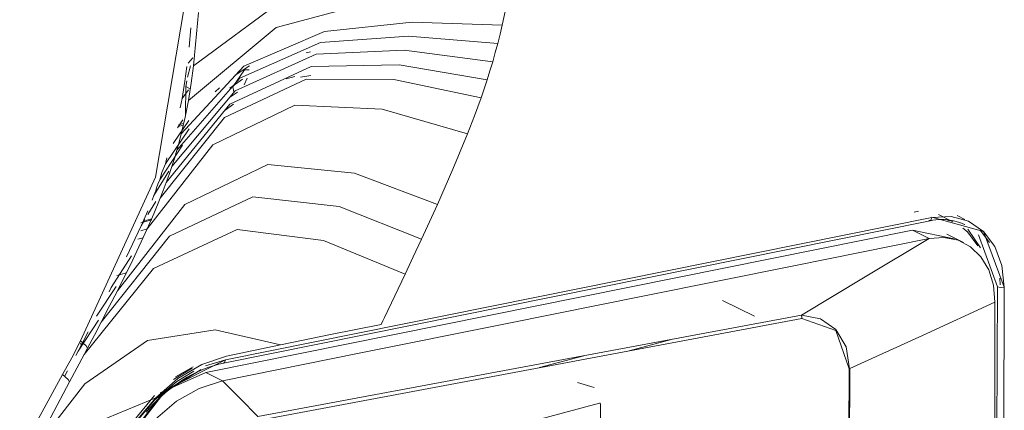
# Model space of a CAD drawing. Header units: millimetres. Extents: x 37081 to 77972, y -4495 to 22354.
# Tile 26 of 109: x 46085 to 46225, y 1265 to 1320. Entities that reach past the tile are written whole.
import ezdxf

# ---------------------------------------------------------------- set-up
doc = ezdxf.new("R2010")
doc.units = ezdxf.units.MM
doc.layers.add('G-XREF-____-OTLN', color=8, linetype='Continuous', lineweight=9)
doc.layers.add('M-EQPM-____-OTLN', color=50, linetype='Continuous', lineweight=20)

# ---------------------------------------------------------------- blocks, each defined once
blk = doc.blocks.new('City Class FR - City Class F_iam-1595380-_3D_ копия 2')
at = {"layer": 'G-XREF-____-OTLN'}
for p, q in [((46109.6, 1313.72), (46110.32, 1321.32)), ((46109.23, 1319.11), (46108.98, 1316.35)), ((46108.83, 1314.1), (46109.47, 1314.85)), ((46125.68, 1315.54), (46126.33, 1315.68)), ((46108.74, 1312.1), (46109.18, 1313.69)), ((46109.26, 1311.25), (46109.6, 1313.72)), ((46115.52, 1312.36), (46117.57, 1313.7)), ((46108.47, 1310.74), (46108.62, 1311.55)), ((46114.77, 1310.52), (46116.58, 1311.78)), ((46116.82, 1311), (46117.27, 1311.96)), ((46122.85, 1311.87), (46124.09, 1312.2)), ((46124.9, 1312.11), (46126.37, 1312.34)), ((46107.96, 1309.05), (46108.88, 1310.27)), ((46108.46, 1306.75), (46108.47, 1310.74)), ((46108.47, 1310.74), (46109.13, 1310.42)), ((46108.86, 1308.78), (46109.26, 1311.25)), ((46112.67, 1310.01), (46113.3, 1310.58)), ((46115.19, 1310.72), (46115.33, 1309.99)), ((46107.96, 1309.05), (46107.7, 1307.69)), ((46114.75, 1309.17), (46115.86, 1309.95)), ((46114.1, 1307.37), (46115.29, 1308.22)), ((46106.69, 1302.64), (46108.93, 1305.88)), ((46107.29, 1304.86), (46108.06, 1306)), ((46105.58, 1299.71), (46108.96, 1304.72)), ((46108.11, 1305.23), (46107.4, 1305.04)), ((46108.18, 1305.48), (46107.44, 1305.29)), ((46104.79, 1297.44), (46108.01, 1302.37)), ((46105.78, 1300.59), (46105.58, 1299.71)), ((46103.94, 1295.2), (46106.08, 1298.66)), ((46103.94, 1295.2), (46103.67, 1294.53)), ((46103.05, 1292.47), (46104.22, 1294.32)), ((46103.04, 1293.02), (46102.09, 1290.85)), ((46103.63, 1291.88), (46102.74, 1291.64)), ((46114.16, 1271.75), (46215.13, 1292.07)), ((46213.19, 1292.94), (46212.56, 1292.81)), ((46218.12, 1291.46), (46216.04, 1292.48)), ((46217, 1291.78), (46217.59, 1291.71)), ((46217.65, 1291.59), (46217.13, 1291.77)), ((46219.84, 1291.79), (46218.71, 1292.34)), ((46102.09, 1290.85), (46100.03, 1286.44)), ((46103.65, 1291.73), (46102.04, 1291.3)), ((46102.05, 1290.17), (46102.99, 1290.42)), ((46102.1, 1290.85), (46102.62, 1291.75)), ((46113.88, 1271.27), (46214.85, 1291.59)), ((46222.05, 1287.71), (46220.27, 1290.4)), ((46102.39, 1289.14), (46101.63, 1288.94)), ((46111.36, 1269.91), (46212.32, 1290.23)), ((46212.32, 1290.23), (46218.32, 1288.99)), ((46212.32, 1290.23), (46214.71, 1289.05)), ((46219.62, 1288.49), (46217.24, 1289.66)), ((46221.77, 1289.6), (46224.48, 1282.16)), ((46223.36, 1288.48), (46222, 1290.27)), ((46222, 1290.27), (46223.36, 1288.48)), ((46097.84, 1282.07), (46100.72, 1286.58)), ((46098.65, 1283.78), (46099.99, 1284.14)), ((46224.85, 1282.42), (46224.82, 1283.39)), ((46224.82, 1283.39), (46224.85, 1282.42)), ((46098.53, 1282.2), (46095.75, 1277.97)), ((46097.53, 1281.46), (46097.84, 1282.07)), ((46224.48, 1282.16), (46224.3, 1221.44)), ((46225.25, 1221.39), (46225.44, 1282.12)), ((46225.46, 1282.1), (46225.28, 1221.38)), ((46189.75, 1277.99), (46185.21, 1280.22)), ((46199.2, 1277.59), (46196.48, 1278.11)), ((46093.1, 1272.98), (46096.01, 1277.39)), ((46136.39, 1276.8), (46129.18, 1275.35)), ((46094.55, 1275.73), (46093.58, 1273.89)), ((46093.46, 1274.11), (46093.58, 1273.89)), ((46178.05, 1274.68), (46171.84, 1273.02)), ((46092.76, 1272.35), (46093.1, 1272.98)), ((46159.04, 1270.63), (46165.38, 1272.32)), ((46107.01, 1269.3), (46109.53, 1270.74)), ((46109.53, 1270.74), (46107.01, 1269.3)), ((46114.16, 1271.75), (46111.31, 1270.9)), ((46091.17, 1269.37), (46091.59, 1270.16)), ((46104.83, 1267.01), (46111.36, 1269.91)), ((46109.38, 1270.56), (46106.72, 1268.93)), ((46111.36, 1269.91), (46113.74, 1268.73)), ((46203.28, 1270.46), (46203.14, 1225.55)), ((46166.86, 1267.8), (46164.46, 1268.5)), ((46104, 1266.63), (46100.51, 1262.38)), ((46133.91, 1256.55), (46167.59, 1265.56)), ((46167.75, 1265.41), (46167.66, 1237.53))]:
    blk.add_line(p, q, dxfattribs=at)
for points in [[(46093.46, 1274.43, 0), (46104.15, 1297.81, 0), (46108.32, 1322.3, 0), (46109.06, 1346.54, 0), (46109.23, 1370.7, 0), (46109.31, 1394.84, 0)], [(46155.41, 1330.01, 0), (46138.15, 1327.57, 0), (46122.12, 1322.92, 0), (46109.6, 1313.72, 0)], [(46154.71, 1324.78, 0), (46137.51, 1323.49, 0), (46121.42, 1319.18, 0), (46108.86, 1308.78, 0)], [(46154.71, 1324.78, 0), (46154.26, 1322.15, 0), (46153.71, 1319.53, 0)], [(46153.71, 1319.53, 0), (46140.86, 1319.92, 0), (46128.29, 1318.61, 0), (46116.8, 1313.67, 0), (46107.83, 1303.99, 0)], [(46153.71, 1319.53, 0), (46153.4, 1318.22, 0), (46153.07, 1316.91, 0)], [(46153.07, 1316.91, 0), (46140.31, 1317.95, 0), (46127.73, 1317.03, 0), (46116.19, 1311.93, 0), (46107.19, 1301.65, 0)], [(46152.35, 1314.3, 0), (46139.68, 1315.94, 0), (46127.1, 1315.38, 0), (46115.52, 1310.14, 0), (46106.48, 1299.35, 0)], [(46153.07, 1316.91, 0), (46152.72, 1315.61, 0), (46152.35, 1314.3, 0)], [(46152.35, 1314.3, 0), (46151.96, 1313, 0), (46151.55, 1311.71, 0)], [(46151.55, 1311.71, 0), (46138.98, 1313.86, 0), (46126.41, 1313.6, 0), (46114.79, 1308.24, 0), (46105.69, 1297.06, 0)], [(46108.66, 1313.6, 0), (46108.37, 1311.5, 0), (46107.96, 1309.05, 0)], [(46117.54, 1313.15, 0), (46116.89, 1313.13, 0), (46115.19, 1310.72, 0)], [(46150.69, 1309.12, 0), (46138.22, 1311.77, 0), (46125.67, 1311.8, 0), (46114.01, 1306.32, 0), (46104.84, 1294.8, 0)], [(46151.55, 1311.71, 0), (46151.13, 1310.41, 0), (46150.69, 1309.12, 0)], [(46107.83, 1303.99, 0), (46108.39, 1306.38, 0), (46108.86, 1308.78, 0)], [(46150.69, 1309.12, 0), (46149.76, 1306.55, 0), (46148.77, 1304, 0)], [(46148.77, 1304, 0), (46136.55, 1307.54, 0), (46124.05, 1308.11, 0), (46112.33, 1302.44, 0), (46102.99, 1290.42, 0)], [(46107.19, 1301.65, 0), (46107.52, 1302.82, 0), (46107.83, 1303.99, 0)], [(46148.77, 1304, 0), (46146.67, 1298.94, 0), (46144.45, 1293.92, 0)], [(46106.48, 1299.35, 0), (46106.85, 1300.5, 0), (46107.19, 1301.65, 0)], [(46144.45, 1293.92, 0), (46132.6, 1298.39, 0), (46120.21, 1299.6, 0), (46108.37, 1293.92, 0), (46098.72, 1281.61, 0)], [(46105.58, 1299.71, 0), (46105.07, 1298.49, 0), (46104.79, 1297.44, 0)], [(46105.69, 1297.06, 0), (46106.09, 1298.21, 0), (46106.48, 1299.35, 0)], [(46104.79, 1297.44, 0), (46104.48, 1296.79, 0), (46104.3, 1296.27, 0), (46104.19, 1295.84, 0), (46103.94, 1295.2, 0)], [(46104.84, 1294.8, 0), (46105.27, 1295.93, 0), (46105.69, 1297.06, 0)], [(46096.38, 1277.09, 0), (46106.16, 1289.39, 0), (46118.07, 1295.01, 0), (46130.42, 1293.62, 0), (46142.16, 1288.94, 0)], [(46102.99, 1290.42, 0), (46103.94, 1292.6, 0), (46104.84, 1294.8, 0)], [(46144.45, 1293.92, 0), (46143.31, 1291.43, 0), (46142.16, 1288.94, 0)], [(46214.68, 1291.62, 0), (46214.98, 1291.66, 0), (46215.13, 1292.07, 0)], [(46214.85, 1291.59, 0), (46215.26, 1291.66, 0), (46215.66, 1291.72, 0), (46216.06, 1291.75, 0), (46216.46, 1291.76, 0), (46216.85, 1291.76, 0), (46217.24, 1291.73, 0), (46217.62, 1291.69, 0), (46218, 1291.63, 0), (46218.37, 1291.55, 0), (46218.73, 1291.45, 0), (46219.09, 1291.33, 0), (46219.43, 1291.19, 0), (46219.77, 1291.04, 0), (46219.79, 1291.03, 0)], [(46215.11, 1292.08, 0), (46222.47, 1290.07, 0), (46225.44, 1282.12, 0)], [(46225.46, 1282.1, 0), (46225.13, 1285.2, 0), (46224.11, 1287.91, 0), (46222.49, 1290.06, 0), (46220.35, 1291.53, 0), (46217.85, 1292.21, 0), (46215.13, 1292.07, 0)], [(46098.72, 1281.61, 0), (46100.91, 1286, 0), (46102.99, 1290.42, 0)], [(46221.7, 1288.01, 0), (46220.21, 1289.99, 0), (46219.55, 1290.55, 0)], [(46139.82, 1283.97, 0), (46128.17, 1288.79, 0), (46115.85, 1290.32, 0), (46103.87, 1284.78, 0), (46093.97, 1272.51, 0)], [(46214.71, 1289.05, 0), (46195.15, 1285.12, 0), (46174.02, 1280.86, 0), (46154.4, 1276.92, 0), (46133.28, 1272.67, 0), (46113.74, 1268.73, 0)], [(46196.48, 1278.11, 0), (46205.59, 1283.58, 0), (46214.71, 1289.05, 0)], [(46214.71, 1289.05, 0), (46216.84, 1289.21, 0), (46218.85, 1288.81, 0), (46220.63, 1287.88, 0), (46222.12, 1286.45, 0), (46223.23, 1284.59, 0), (46223.91, 1282.39, 0), (46224.13, 1279.96, 0)], [(46142.16, 1288.94, 0), (46141, 1286.45, 0), (46139.82, 1283.97, 0)], [(46139.82, 1283.97, 0), (46138.35, 1280.88, 0), (46136.87, 1277.79, 0)], [(46224.48, 1282.16, 0), (46224.94, 1282.06, 0), (46225.46, 1282.1, 0)], [(46096.38, 1277.09, 0), (46097.56, 1279.35, 0), (46098.72, 1281.61, 0)], [(46203.37, 1270.48, 0), (46213.75, 1275.22, 0), (46224.13, 1279.96, 0)], [(46224.13, 1279.96, 0), (46224.09, 1264.78, 0), (46224.04, 1249.6, 0), (46223.99, 1234.42, 0), (46223.95, 1219.24, 0)], [(46223.95, 1219.24, 0), (46223.99, 1234.42, 0), (46224.04, 1249.6, 0), (46224.09, 1264.78, 0), (46224.13, 1279.96, 0)], [(46118.77, 1263.66, 0), (46157.63, 1270.89, 0), (46196.48, 1278.11, 0)], [(46136.87, 1277.79, 0), (46136.63, 1277.3, 0), (46136.39, 1276.8, 0)], [(46196.52, 1277.65, 0), (46196.52, 1277.76, 0), (46196.52, 1277.88, 0), (46196.5, 1278, 0), (46196.48, 1278.11, 0)], [(46094.45, 1273.42, 0), (46095.42, 1275.25, 0), (46096.38, 1277.09, 0)], [(46118.84, 1263.09, 0), (46157.68, 1270.37, 0), (46196.52, 1277.65, 0)], [(46136.39, 1276.8, 0), (46129.18, 1275.34, 0), (46122, 1273.88, 0)], [(46203.28, 1270.46, 0), (46201.38, 1275.94, 0), (46196.52, 1277.65, 0)], [(46203.33, 1270.47, 0), (46202.84, 1273.59, 0), (46201.41, 1276.07, 0), (46199.21, 1277.59, 0)], [(46122, 1273.88, 0), (46112.67, 1276.03, 0), (46103, 1274.5, 0), (46094.06, 1268.29, 0), (46086.47, 1258.56, 0)], [(46090.89, 1269.62, 0), (46092.18, 1272.02, 0), (46093.46, 1274.43, 0)], [(46093.58, 1273.89, 0), (46093.34, 1273.44, 0), (46093.1, 1272.98, 0)], [(46093.46, 1274.43, 0), (46094.27, 1273.73, 0), (46094.45, 1273.42, 0)], [(46122, 1273.88, 0), (46118.14, 1273.07, 0), (46114.31, 1272.26, 0)], [(46093.97, 1272.51, 0), (46092.92, 1270.55, 0), (46091.87, 1268.59, 0)], [(46093.97, 1272.51, 0), (46094.21, 1272.97, 0), (46094.45, 1273.42, 0)], [(46114.31, 1272.26, 0), (46110.79, 1271.07, 0), (46107.37, 1269.06, 0), (46104.19, 1266.32, 0)], [(46098.98, 1258.96, 0), (46105.56, 1267.42, 0), (46114.14, 1271.76, 0)], [(46102.81, 1264.27, 0), (46103.34, 1264.88, 0), (46103.88, 1265.46, 0), (46104.44, 1266.02, 0), (46105.02, 1266.56, 0), (46105.6, 1267.07, 0), (46106.2, 1267.56, 0), (46106.81, 1268.02, 0), (46107.43, 1268.46, 0), (46108.05, 1268.87, 0), (46108.68, 1269.25, 0), (46109.32, 1269.61, 0), (46109.97, 1269.93, 0), (46110.61, 1270.23, 0), (46111.26, 1270.5, 0), (46111.91, 1270.73, 0), (46112.57, 1270.94, 0), (46113.22, 1271.12, 0), (46113.87, 1271.27, 0), (46113.88, 1271.27, 0)], [(46113.88, 1271.27, 0), (46114.02, 1271.34, 0), (46114.16, 1271.75, 0)], [(46021.24, 1139.54, 0), (46055.54, 1204.9, 0), (46090.89, 1269.62, 0)], [(46091.87, 1268.59, 0), (46091.69, 1268.91, 0), (46090.89, 1269.62, 0)], [(46109.62, 1270.13, 0), (46107.2, 1268.66, 0), (46104.03, 1265.98, 0), (46101.26, 1262.69, 0), (46098.99, 1258.92, 0)], [(46099.04, 1258.89, 0), (46105.41, 1267.09, 0), (46110.69, 1270.37, 0)], [(46203.37, 1270.48, 0), (46203.34, 1259.26, 0), (46203.3, 1248.03, 0), (46203.27, 1236.81, 0), (46203.23, 1225.58, 0)], [(46091.87, 1268.59, 0), (46089.18, 1263.57, 0), (46086.47, 1258.56, 0)], [(46099.43, 1256.63, 0), (46101.56, 1260.18, 0), (46104.18, 1263.29, 0), (46107.17, 1265.82, 0), (46110.41, 1267.66, 0), (46113.74, 1268.73, 0)], [(46113.74, 1268.73, 0), (46116.26, 1266.2, 0), (46118.77, 1263.66, 0)], [(46081.38, 1249.15, 0), (46091.79, 1261.16, 0), (46104.19, 1266.32, 0)], [(46104.19, 1266.32, 0), (46101.32, 1262.88, 0), (46098.94, 1258.95, 0)], [(46167.59, 1265.56, 0), (46167.7, 1265.53, 0), (46167.75, 1265.41, 0)]]:
    blk.add_polyline3d(points, dxfattribs=at)
blk = doc.blocks.new('City Class FR - City Class 25 FR-1553726-_3D_ копия 2')
blk.add_blockref('City Class FR - City Class F_iam-1595380-_3D_ копия 2', (0, 0))

msp = doc.modelspace()

# ---------------------------------------------------------------- block references
at = {"layer": 'M-EQPM-____-OTLN'}
msp.add_blockref('City Class FR - City Class 25 FR-1553726-_3D_ копия 2', (0, 0), dxfattribs=at)

doc.saveas('drawing.dxf')
